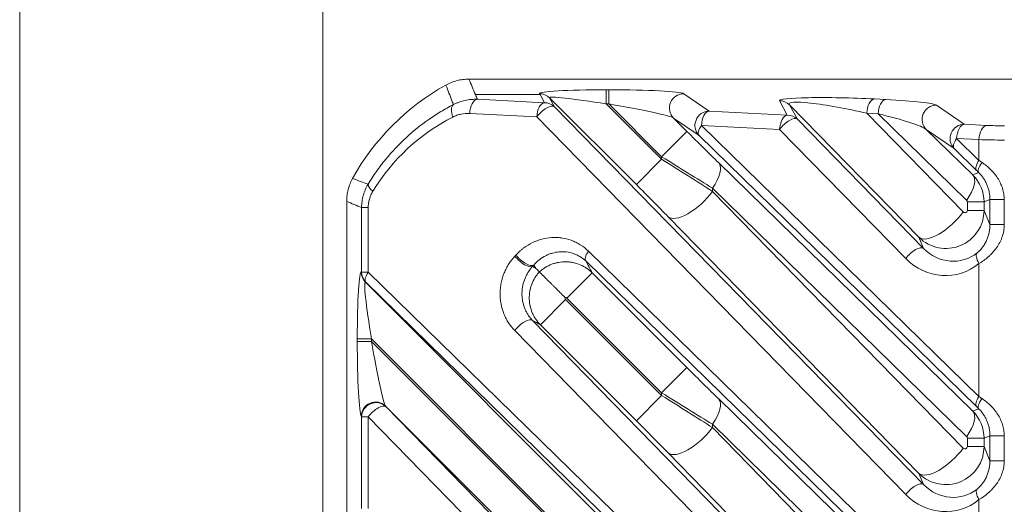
# Model space of a CAD drawing. Header units: millimetres. Extents: x 4 to 836, y 5 to 589.
# Tile 119 of 153: x 627 to 647, y 348 to 358. Entities that reach past the tile are written whole.
import ezdxf

# ---------------------------------------------------------------- set-up
doc = ezdxf.new("R2010")
doc.units = ezdxf.units.MM
doc.layers.add('1', color=7, linetype='Continuous', true_color=0xffffff)
doc.styles.add('ideas_simplex', font='simplex.shx')
doc.dimstyles.get("Standard").update_dxf_attribs({"dimtxt": 0.18, "dimasz": 0.18, "dimexe": 0.18, "dimexo": 0.0625, "dimgap": 0.09, "dimtad": 0, "dimtih": 1, "dimtoh": 1, "dimdec": 4, "dimzin": 0, "dimdsep": 46, "dimtxsty": 'Standard', "dimcen": 0.09, "dimadec": 0, "dimazin": 0, "dimtfac": 1, "dimtdec": 4, "dimtofl": 0, "dimtmove": 0, "dimatfit": 3, "dimfxl": 1, "dimtolj": 1, "dimtzin": 0, "dimarcsym": 0})

# ---------------------------------------------------------------- blocks, each defined once
blk = doc.blocks.new('_U14')
at = {"layer": '1', "color": 87, "lineweight": 25}
for p, q in [((659.001477, 397.718278), (657.501477, 397.718278)), ((657.501477, 397.718278), (657.501477, 392.093278)), ((671.706477, 397.718278), (670.206477, 397.718278)), ((671.706477, 392.093278), (671.706477, 397.718278)), ((657.501477, 392.093278), (659.001477, 392.093278)), ((670.206477, 392.093278), (671.706477, 392.093278))]:
    blk.add_line(p, q, dxfattribs=at)
at = {"layer": '1', "color": 152, "lineweight": 13}
for p, q in [((633.103977, 337.630815), (633.103977, 392.593278)), ((696.103977, 320.097855), (696.103977, 392.593278))]:
    blk.add_line(p, q, dxfattribs=at)
at = {"layer": '1', "color": 27, "lineweight": 13}
blk.add_line((633.103977, 390.593278), (696.103977, 390.593278), dxfattribs=at)
at = {"layer": '1', "color": 27, "lineweight": 18}
for points in [[(633.103977, 390.593278), (636.103975, 391.122259), (636.103979, 390.064297)], [(696.103977, 390.593278), (693.103979, 390.064297), (693.103975, 391.122259)]]:
    blk.add_solid(points, dxfattribs=at)
at = {"layer": '1', "color": 87, "linetype": 'Continuous', "lineweight": 25, "char_height": 3, "attachment_point": 7, "line_spacing_factor": 1.204819, "style": 'ideas_simplex'}
for s, insert in [('\\W1.0642;63', (661.942977, 399.853278)), ('\\W1.2097;2.48', (658.972977, 392.540778))]:
    blk.add_mtext(s, dxfattribs=dict(at, insert=insert))

msp = doc.modelspace()

# ---------------------------------------------------------------- linework, layer by layer
at = {"layer": '1', "color": 251, "linetype": 'Continuous', "lineweight": 18}
msp.add_line((626.748, 235.293), (626.748, 363.451), dxfattribs=at)
at = {"layer": '1', "color": 143, "linetype": 'Continuous', "lineweight": 13}
for p, q in [((637.657, 356.273), (637.646, 356.293)), ((639.047, 356.077), (639.047, 356.376)), ((639.047, 356.376), (639.102, 356.376)), ((639.102, 356.077), (639.102, 356.376)), ((640.669, 356.293), (641.202, 355.927)), ((636.302, 356.273), (637.657, 356.273)), ((636.343, 356.176), (637.749, 356.104)), ((637.749, 356.104), (637.657, 356.273)), ((637.858, 356.206), (637.961, 356.017)), ((639.677, 354.387), (637.858, 356.206)), ((642.84, 355.843), (642.675, 356.147)), ((644.668, 356.182), (644.906, 356.17)), ((637.589, 355.805), (636.183, 355.877)), ((637.961, 356.017), (645.696, 348.101)), ((639.102, 356.077), (639.047, 356.077)), ((639.047, 356.077), (640.207, 354.918)), ((640.207, 354.972), (639.102, 356.077)), ((641.202, 355.927), (642.84, 355.843)), ((645.6, 353.284), (642.887, 356.06)), ((642.887, 356.06), (643.052, 355.756)), ((644.746, 355.871), (644.508, 355.883)), ((644.508, 355.883), (646.53, 353.814)), ((645.966, 356.055), (646.551, 355.653)), ((645.325, 347.889), (637.589, 355.805)), ((640.99, 355.416), (640.457, 355.782)), ((640.457, 355.782), (640.737, 355.502)), ((643.052, 355.756), (645.696, 353.05)), ((646.601, 354.059), (644.746, 355.871)), ((640.737, 355.502), (640.207, 354.972)), ((642.68, 355.544), (641.042, 355.628)), ((641.042, 355.628), (646.86, 349.946)), ((645.325, 352.838), (642.68, 355.544)), ((646.339, 355.142), (645.754, 355.544)), ((646.551, 355.653), (647.02, 355.629)), ((646.808, 349.734), (640.99, 355.416)), ((646.391, 355.354), (646.86, 354.896)), ((646.86, 355.33), (646.391, 355.354)), ((646.86, 354.896), (646.86, 355.33)), ((646.808, 354.684), (646.339, 355.142)), ((639.677, 354.387), (640.207, 354.918)), ((640.207, 354.918), (640.207, 354.972)), ((641.403, 354.843), (646.732, 349.639)), ((646.732, 354.589), (646.853, 354.639)), ((641.273, 354.313), (641.273, 354.244)), ((646.601, 349.109), (641.273, 354.313)), ((641.273, 354.244), (646.53, 348.865)), ((646.616, 353.846), (646.616, 354.023)), ((646.616, 354.023), (646.966, 354.023)), ((647.09, 354.074), (646.966, 354.023)), ((646.966, 354.023), (646.966, 353.846)), ((647.09, 353.548), (647.09, 354.074)), ((647.09, 354.074), (647.388, 354.074)), ((647.388, 354.074), (647.388, 353.548)), ((634.056, 353.905), (633.917, 353.905)), ((633.917, 352.552), (633.917, 353.905)), ((634.056, 353.905), (634.056, 352.552)), ((646.616, 353.846), (646.966, 353.846)), ((646.966, 353.846), (647.09, 353.548)), ((645.6, 348.334), (640.343, 353.714)), ((647.09, 353.548), (647.388, 353.548)), ((645.696, 353.05), (645.6, 353.284)), ((638.673, 352.993), (646.86, 344.997)), ((646.86, 349.946), (646.86, 352.733)), ((633.909, 352.556), (633.917, 352.552)), ((634.056, 352.552), (633.917, 352.552)), ((634.056, 352.552), (646.251, 340.642)), ((638.221, 352.008), (638.751, 352.538)), ((638.751, 352.538), (640.737, 350.553)), ((634.004, 352.34), (633.996, 352.344)), ((633.996, 352.344), (640.737, 345.603)), ((646.199, 340.43), (634.004, 352.34)), ((637.664, 351.451), (638.194, 351.981)), ((638.194, 351.981), (640.207, 349.968)), ((640.207, 350.023), (638.221, 352.008)), ((637.5, 351.539), (645.696, 343.151)), ((639.677, 349.438), (637.664, 351.451)), ((634.124, 351.155), (633.825, 351.155)), ((633.825, 351.1), (633.825, 351.155)), ((634.124, 351.155), (634.124, 351.1)), ((640.207, 345.073), (634.124, 351.155)), ((645.325, 342.939), (637.128, 351.327)), ((634.124, 351.1), (633.825, 351.1)), ((634.124, 351.1), (640.207, 345.018)), ((640.207, 350.023), (640.737, 350.553)), ((639.677, 349.438), (640.207, 349.968)), ((640.207, 349.968), (640.207, 350.023)), ((641.403, 349.894), (646.732, 344.689)), ((639.677, 344.488), (634.42, 349.745)), ((634.42, 349.745), (634.428, 349.732)), ((634.428, 349.732), (644.291, 339.639)), ((646.732, 349.639), (646.853, 349.689)), ((633.917, 349.52), (633.909, 349.533)), ((634.056, 349.52), (633.917, 349.52)), ((633.917, 347.602), (633.917, 349.52)), ((643.919, 339.427), (634.056, 349.52)), ((634.056, 349.52), (634.056, 347.602)), ((641.273, 349.363), (641.273, 349.294)), ((646.601, 344.159), (641.273, 349.363)), ((641.273, 349.294), (646.53, 343.915)), ((646.616, 348.896), (646.616, 349.074)), ((646.966, 349.074), (646.616, 349.074)), ((647.09, 349.125), (646.966, 349.074)), ((646.966, 349.074), (646.966, 348.896)), ((647.09, 348.598), (647.09, 349.125)), ((647.388, 349.125), (647.09, 349.125)), ((647.388, 349.125), (647.388, 348.598)), ((646.966, 348.896), (646.616, 348.896)), ((646.966, 348.896), (647.09, 348.598)), ((645.6, 343.385), (640.343, 348.764)), ((647.388, 348.598), (647.09, 348.598)), ((645.696, 348.101), (645.6, 348.334)), ((646.86, 344.997), (646.86, 347.784))]:
    msp.add_line(p, q, dxfattribs=at)
at = {"layer": '1', "color": 143, "linetype": 'Continuous', "lineweight": 18}
for p, q in [((645.754, 355.544), (646.732, 354.589)), ((633.604, 336.568), (633.604, 354.035)), ((646.808, 344.785), (638.621, 352.781))]:
    msp.add_line(p, q, dxfattribs=at)
msp.add_arc((638.104, 352.098), 5, 118.9415, 151.0585, dxfattribs=at)
at = {"layer": '1', "color": 143, "linetype": 'Continuous', "lineweight": 13}
for centre, major_axis, ratio, start_param, end_param in [((639.132, 356.291), (-1.487, 0.005), 0.057298, 4.770003, 6.31462), ((637.646, 355.994), (0.263, 0.143), 0.995743, 0.287947, 1.073975), ((639.187, 356.291), (-1.487, 0.005), 0.057298, 3.225387, 4.770003), ((640.669, 355.994), (-0.17, -0.247), 0.98985, 3.748344, 6.09793), ((636.343, 355.877), (-0.015, -0.3), 0.532532, 3.237477, 4.739658), ((637.749, 355.805), (-0.015, -0.3), 0.532532, 3.237477, 4.739658), ((637.749, 355.805), (0.263, 0.143), 0.995743, 0.287947, 1.073975), ((639.132, 355.992), (-1.276, 0.218), 0.054067, 4.788599, 6.333215), ((644.183, 356.106), (-1.509, 0.045), 0.063255, 4.386779, 6.320097), ((642.675, 355.848), (0.263, 0.143), 0.995743, 0.287947, 1.073975), ((644.183, 355.807), (-1.304, 0.275), 0.109108, 4.483099, 6.416417), ((644.668, 355.883), (-0.015, -0.3), 0.532532, 3.237477, 4.739658), ((644.906, 355.871), (-0.015, -0.3), 0.532532, 3.237477, 4.739658), ((644.424, 356.093), (-1.549, 0.048), 0.06186, 3.237612, 4.398059), ((635.989, 355.803), (0.136, -0.268), 0.489828, 3.24173, 4.468862), ((637.749, 355.805), (0.215, 0.21), 0.402972, 0.028606, 1.961924), ((639.187, 355.992), (-1.276, 0.218), 0.054067, 3.243982, 4.788599), ((641.202, 355.628), (-0.17, -0.247), 0.98985, 3.748344, 6.09793), ((641.202, 355.628), (-0.015, -0.3), 0.532532, 3.237477, 4.739658), ((645.966, 355.756), (-0.17, -0.247), 0.98985, 3.748344, 6.09793), ((637.715, 352.098), (-4.162, 0), 0.99848, 5.182423, 5.739837), ((642.84, 355.544), (-0.015, -0.3), 0.532532, 3.237477, 4.739658), ((642.84, 355.544), (0.215, 0.21), 0.402972, 0.028606, 1.961924), ((642.84, 355.544), (0.263, 0.143), 0.995743, 0.287947, 1.073975), ((644.424, 355.794), (-1.349, 0.283), 0.104536, 3.333054, 4.493501), ((640.737, 355.549), (-1.25, 1.251), 0.01851, 1.589317, 2.151497), ((641.202, 355.628), (0.21, 0.215), 0.410893, 1.952429, 3.112876), ((646.551, 355.354), (-0.17, -0.247), 0.98985, 3.748344, 6.09793), ((646.551, 355.354), (-0.015, -0.3), 0.532532, 3.237477, 4.739658), ((647.02, 355.33), (-0.015, -0.3), 0.532532, 3.237477, 4.739658), ((647.393, 355.677), (-0.7, 0), 0.081301, 1.008616, 1.570796), ((646.551, 355.354), (0.21, 0.215), 0.410893, 1.952429, 3.112876), ((647.393, 355.378), (-1, 0), 0.056911, 1.008616, 1.570796), ((640.207, 355.019), (-2, 1.25), 0.016642, 1.581201, 2.143381), ((640.207, 354.871), (-2, 1.25), 0.016642, 4.160614, 4.722794), ((640.873, 354.313), (-0.524, -0.537), 0.410893, 1.952429, 3.112876), ((647.02, 354.896), (-0.21, -0.215), 0.410893, 5.094022, 6.254469), ((647.066, 354.851), (-0.21, -0.214), 0.353168, 5.045722, 6.255202), ((647.393, 354.501), (-1, 0.7), 0.017395, 5.210879, 5.286751), ((647.181, 354.289), (-0.7, 0.7), 0.01851, 5.217218, 5.293089), ((646.202, 354.059), (0.524, 0.537), 0.410893, 5.094022, 6.254469), ((646.166, 354.023), (-0.795, -0.091), 0.999179, 3.027559, 3.812674), ((634.312, 354.247), (0.257, -0.155), 0.310007, 3.233394, 4.238803), ((639.677, 354.341), (-1.25, 1.251), 0.01851, 4.168729, 4.730909), ((640.873, 354.244), (0.536, 0.524), 0.402972, 3.170199, 5.103517), ((646.565, 354.023), (-0.0499, -0.0102), 0.981792, 2.942892, 3.728006), ((646.166, 353.848), (-0.784, 0.164), 0.997285, 0.991828, 3.34637), ((646.13, 353.814), (-0.536, -0.524), 0.402972, 0.028606, 1.961924), ((646.565, 353.848), (-0.0419, 0.0301), 0.956601, 1.389775, 3.744317), ((638.833, 352.993), (0.21, 0.215), 0.410893, 1.952429, 3.112876), ((645.484, 352.838), (0.215, 0.21), 0.402972, 0.028606, 1.961924), ((646.274, 353.586), (-0.674, 0.495), 0.940695, 1.392453, 2.905255), ((635.847, 354.098), (-1.765, 0.002), 0.99848, 2.387032, 2.404102), ((637.292, 352.889), (-0.218, 0.206), 0.396854, 1.172675, 3.046496), ((637.312, 352.911), (-0.222, 0.202), 0.39073, 1.165952, 3.046768), ((646.114, 353.586), (-0.922, 0.663), 0.956601, 1.389775, 2.902578), ((647.02, 352.733), (-0.193, 0.23), 0.434741, 0.07164, 1.221243), ((633.911, 351.07), (-0.005, 1.487), 0.057298, 6.251751, 7.796367), ((634.208, 352.556), (-0.143, -0.263), 0.995743, 5.20921, 5.995239), ((634.216, 352.552), (-0.143, -0.263), 0.995743, 5.20921, 5.995239), ((634.21, 351.07), (-0.218, 1.276), 0.054067, 6.233155, 7.777772), ((634.216, 352.552), (0.21, 0.215), 0.410893, 1.952429, 3.112876), ((637.288, 351.327), (-0.215, -0.21), 0.402972, 3.170199, 5.103517), ((633.911, 351.015), (-0.005, 1.487), 0.057298, 1.513182, 3.057798), ((634.21, 351.015), (-0.218, 1.276), 0.054067, 1.494586, 3.039203), ((640.737, 350.599), (-1.25, 1.251), 0.01851, 1.589317, 2.151497), ((640.207, 350.069), (-2, 1.25), 0.016642, 1.581201, 2.143381), ((640.207, 349.921), (-2, 1.25), 0.016642, 4.160614, 4.722794), ((640.873, 349.363), (0.524, 0.537), 0.410893, 5.094022, 6.254469), ((647.02, 349.946), (0.21, 0.215), 0.410893, 1.952429, 3.112876), ((647.066, 349.901), (0.21, 0.214), 0.353168, 1.90413, 3.113609), ((647.393, 349.551), (-1, 0.7), 0.017395, 5.210879, 5.28675), ((634.208, 349.533), (0.247, 0.17), 0.98985, 0.185255, 2.534841), ((634.216, 349.52), (0.247, 0.17), 0.98985, 0.185255, 2.534841), ((634.216, 349.52), (0.215, 0.21), 0.402972, 0.028606, 1.961924), ((647.181, 349.339), (-0.7, 0.7), 0.01851, 5.217218, 5.293089), ((646.202, 349.109), (-0.524, -0.537), 0.410893, 1.952429, 3.112876), ((646.166, 349.073), (-0.795, -0.091), 0.999179, 3.027559, 3.812674), ((639.677, 349.391), (-1.25, 1.251), 0.01851, 4.168729, 4.730909), ((640.873, 349.294), (0.536, 0.524), 0.402972, 3.170199, 5.103517), ((646.565, 349.073), (-0.0499, -0.0102), 0.981792, 2.942892, 3.728006), ((646.166, 348.899), (-0.784, 0.164), 0.997285, 0.991828, 3.34637), ((646.13, 348.865), (0.536, 0.524), 0.402972, 3.170199, 5.103517), ((646.565, 348.899), (-0.0419, 0.0301), 0.956601, 1.389775, 3.744317), ((645.484, 347.889), (-0.215, -0.21), 0.402972, 3.170199, 5.103517), ((646.274, 348.637), (-0.674, 0.495), 0.940695, 1.392453, 2.905255), ((646.114, 348.637), (-0.922, 0.663), 0.956601, 1.389775, 2.902578), ((647.02, 347.784), (0.193, -0.23), 0.434741, 3.213233, 4.362835)]:
    msp.add_ellipse(centre, major_axis=major_axis, ratio=ratio, start_param=start_param, end_param=end_param, dxfattribs=at)
at = {"layer": '1', "color": 143, "linetype": 'Continuous', "lineweight": 18}
for points, knots in [([(635.684, 356.473), (635.721, 356.494), (635.797, 356.53), (635.876, 356.556), (635.937, 356.571), (635.957, 356.576), (635.999, 356.584), (636.02, 356.587), (636.082, 356.595), (636.124, 356.598), (636.167, 356.598)], [0, 0, 0, 0, 0.25, 0.5, 0.5, 0.625, 0.625, 0.75, 0.75, 1, 1, 1, 1]), ([(636.167, 356.598), (636.125, 356.598), (636.041, 356.592), (635.959, 356.577), (635.918, 356.566), (635.917, 356.566), (635.917, 356.566)], [0, 0, 0, 0, 0.496849, 0.993698, 0.993698, 1, 1, 1, 1]), ([(633.604, 354.035), (633.604, 354.077), (633.609, 354.161), (633.625, 354.243), (633.641, 354.304), (633.646, 354.324), (633.659, 354.364), (633.667, 354.384), (633.69, 354.442), (633.708, 354.48), (633.728, 354.517)], [0, 0, 0, 0, 0.25, 0.5, 0.5, 0.625, 0.625, 0.75, 0.75, 1, 1, 1, 1]), ([(633.729, 354.518), (633.708, 354.481), (633.672, 354.405), (633.646, 354.326), (633.636, 354.285), (633.636, 354.284), (633.636, 354.284)], [0, 0, 0, 0, 0.496878, 0.993757, 0.993757, 1, 1, 1, 1]), ([(637.644, 352.558), (637.647, 352.555), (637.653, 352.549), (637.666, 352.535), (637.672, 352.53), (637.684, 352.518), (637.69, 352.512), (637.712, 352.489), (637.73, 352.472), (637.76, 352.442), (637.77, 352.432), (637.787, 352.415), (637.793, 352.409), (637.805, 352.397), (637.811, 352.391), (637.841, 352.361), (637.868, 352.334), (637.903, 352.299), (637.91, 352.292), (637.925, 352.277), (637.932, 352.27), (637.954, 352.247), (637.97, 352.232), (638.016, 352.186), (638.047, 352.154), (638.096, 352.105), (638.113, 352.089), (638.138, 352.064), (638.146, 352.056), (638.163, 352.039), (638.171, 352.031), (638.179, 352.022)], [0, 0, 0, 0, 0.125, 0.125, 0.1875, 0.1875, 0.25, 0.25, 0.375, 0.375, 0.4375, 0.4375, 0.46875, 0.46875, 0.5, 0.5, 0.625, 0.625, 0.65625, 0.65625, 0.6875, 0.6875, 0.75, 0.75, 0.875, 0.875, 0.9375, 0.9375, 0.96875, 0.96875, 1, 1, 1, 1])]:
    msp.add_open_spline(points, degree=3, knots=knots, dxfattribs=at)
for points, degree in [([(636.167, 356.598), (666.298, 356.598)], 1), ([(637.644, 352.558), (637.62, 352.582), (637.596, 352.606), (637.572, 352.63)], 3)]:
    msp.add_open_spline(points, degree=degree, dxfattribs=at)
at = {"layer": '1', "color": 143, "linetype": 'Continuous', "lineweight": 13}
for points in [[(636.167, 356.598), (636.212, 356.489), (636.257, 356.381), (636.302, 356.273)], [(636.302, 356.273), (636.316, 356.24), (636.329, 356.208), (636.343, 356.176)], [(633.917, 353.905), (633.813, 353.948), (633.708, 353.992), (633.604, 354.035)], [(638.621, 352.781), (638.664, 352.7), (638.708, 352.619), (638.751, 352.538)], [(637.525, 352.702), (637.517, 352.693), (637.509, 352.684), (637.501, 352.676)], [(637.501, 352.676), (637.525, 352.661), (637.548, 352.645), (637.572, 352.63)], [(637.572, 352.63), (637.556, 352.654), (637.541, 352.678), (637.525, 352.702)], [(637.664, 351.451), (637.609, 351.48), (637.554, 351.509), (637.5, 351.539)]]:
    msp.add_open_spline(points, degree=3, dxfattribs=at)
for points, knots in [([(635.841, 356.063), (635.831, 356.089), (635.821, 356.116), (635.79, 356.197), (635.769, 356.252), (635.727, 356.363), (635.706, 356.418), (635.684, 356.473)], [0, 0, 0, 0, 0.193849, 0.193849, 0.594745, 0.594745, 1, 1, 1, 1]), ([(635.841, 356.063), (635.861, 356.073), (635.881, 356.083), (635.921, 356.1), (635.941, 356.109), (636.003, 356.131), (636.044, 356.143), (636.128, 356.162), (636.213, 356.175), (636.299, 356.177), (636.343, 356.176)], [0, 0, 0, 0, 0.125, 0.125, 0.25, 0.25, 0.5, 0.5, 0.75, 1, 1, 1, 1]), ([(634.052, 354.394), (634.107, 354.487), (634.166, 354.577), (634.259, 354.708), (634.29, 354.751), (634.355, 354.835), (634.388, 354.877), (634.555, 355.082), (634.698, 355.232), (634.999, 355.51), (635.157, 355.637), (635.365, 355.781), (635.407, 355.809), (635.492, 355.864), (635.535, 355.891), (635.664, 355.969), (635.752, 356.017), (635.841, 356.063)], [0, 0, 0, 0, 0.125, 0.125, 0.1875, 0.1875, 0.25, 0.25, 0.5, 0.5, 0.75, 0.75, 0.8125, 0.8125, 0.875, 0.875, 1, 1, 1, 1]), ([(636.183, 355.877), (636.122, 355.88), (636.062, 355.876), (635.974, 355.858), (635.944, 355.85), (635.901, 355.835), (635.886, 355.829), (635.858, 355.817), (635.843, 355.81), (635.829, 355.803)], [0, 0, 0, 0, 0.5, 0.5, 0.75, 0.75, 0.875, 0.875, 1, 1, 1, 1]), ([(646.925, 354.851), (646.956, 354.83), (646.986, 354.808), (647.045, 354.76), (647.074, 354.734), (647.157, 354.652), (647.207, 354.592), (647.272, 354.492), (647.291, 354.457), (647.326, 354.384), (647.34, 354.347), (647.364, 354.272), (647.373, 354.233), (647.382, 354.174), (647.385, 354.154), (647.388, 354.115), (647.388, 354.095), (647.388, 354.074)], [0, 0, 0, 0, 0.125, 0.125, 0.25, 0.25, 0.5, 0.5, 0.625, 0.625, 0.75, 0.75, 0.875, 0.875, 0.9375, 0.9375, 1, 1, 1, 1]), ([(647.09, 354.074), (647.09, 354.128), (647.085, 354.181), (647.069, 354.259), (647.062, 354.285), (647.05, 354.323), (647.046, 354.336), (647.037, 354.361), (647.032, 354.373), (647.016, 354.41), (647.005, 354.434), (646.986, 354.468), (646.979, 354.48), (646.965, 354.502), (646.958, 354.513), (646.943, 354.535), (646.936, 354.545), (646.92, 354.566), (646.912, 354.576), (646.887, 354.605), (646.871, 354.622), (646.853, 354.639)], [0, 0, 0, 0, 0.25, 0.25, 0.375, 0.375, 0.4375, 0.4375, 0.5, 0.5, 0.625, 0.625, 0.6875, 0.6875, 0.75, 0.75, 0.8125, 0.8125, 0.875, 0.875, 1, 1, 1, 1]), ([(633.728, 354.517), (633.783, 354.496), (633.838, 354.475), (633.893, 354.454), (633.893, 354.454), (633.946, 354.434), (633.999, 354.414), (634.052, 354.394)], [0, 0, 0, 0, 0.509199, 0.509199, 0.510675, 0.510675, 1, 1, 1, 1]), ([(633.917, 353.905), (633.917, 353.948), (633.923, 354.034), (633.94, 354.118), (633.958, 354.181), (633.964, 354.201), (633.978, 354.241), (633.986, 354.261), (634.011, 354.32), (634.03, 354.357), (634.052, 354.394)], [0, 0, 0, 0, 0.25, 0.5, 0.5, 0.625, 0.625, 0.75, 0.75, 1, 1, 1, 1]), ([(634.152, 354.247), (634.137, 354.222), (634.123, 354.196), (634.099, 354.142), (634.089, 354.114), (634.073, 354.055), (634.06, 353.996), (634.056, 353.935), (634.056, 353.905)], [0, 0, 0, 0, 0.25, 0.25, 0.5, 0.5, 0.75, 1, 1, 1, 1]), ([(646.82, 352.957), (646.839, 352.972), (646.858, 352.989), (646.885, 353.017), (646.894, 353.027), (646.912, 353.047), (646.921, 353.058), (646.938, 353.08), (646.946, 353.092), (646.962, 353.115), (646.97, 353.127), (646.992, 353.163), (647.005, 353.188), (647.023, 353.227), (647.029, 353.24), (647.039, 353.267), (647.044, 353.28), (647.058, 353.321), (647.065, 353.349), (647.078, 353.405), (647.082, 353.433), (647.088, 353.49), (647.09, 353.519), (647.09, 353.548)], [0, 0, 0, 0, 0.125, 0.125, 0.1875, 0.1875, 0.25, 0.25, 0.3125, 0.3125, 0.375, 0.375, 0.5, 0.5, 0.5625, 0.5625, 0.625, 0.625, 0.75, 0.75, 0.875, 0.875, 1, 1, 1, 1]), ([(647.388, 353.548), (647.388, 353.526), (647.388, 353.504), (647.384, 353.461), (647.381, 353.439), (647.37, 353.375), (647.36, 353.333), (647.339, 353.272), (647.331, 353.252), (647.314, 353.212), (647.304, 353.192), (647.274, 353.134), (647.251, 353.097), (647.202, 353.027), (647.175, 352.994), (647.132, 352.947), (647.117, 352.932), (647.087, 352.902), (647.071, 352.887), (647.024, 352.846), (646.991, 352.821), (646.926, 352.774), (646.893, 352.753), (646.86, 352.733)], [0, 0, 0, 0, 0.0625, 0.0625, 0.125, 0.125, 0.25, 0.25, 0.3125, 0.3125, 0.375, 0.375, 0.5, 0.5, 0.625, 0.625, 0.6875, 0.6875, 0.75, 0.75, 0.875, 0.875, 1, 1, 1, 1]), ([(637.152, 352.911), (637.178, 352.939), (637.204, 352.965), (637.246, 353.003), (637.26, 353.015), (637.288, 353.038), (637.303, 353.05), (637.375, 353.104), (637.436, 353.14), (637.531, 353.186), (637.564, 353.2), (637.613, 353.218), (637.63, 353.224), (637.664, 353.235), (637.68, 353.24), (637.764, 353.262), (637.832, 353.273), (637.935, 353.279), (637.97, 353.28), (638.022, 353.278), (638.039, 353.277), (638.074, 353.274), (638.091, 353.272), (638.176, 353.26), (638.243, 353.243), (638.326, 353.214), (638.343, 353.207), (638.375, 353.194), (638.391, 353.186), (638.439, 353.163), (638.471, 353.146), (638.562, 353.09), (638.619, 353.045), (638.673, 352.993)], [0, 0, 0, 0, 0.0625, 0.0625, 0.09375, 0.09375, 0.125, 0.125, 0.25, 0.25, 0.3125, 0.3125, 0.34375, 0.34375, 0.375, 0.375, 0.5, 0.5, 0.5625, 0.5625, 0.59375, 0.59375, 0.625, 0.625, 0.75, 0.75, 0.78125, 0.78125, 0.8125, 0.8125, 0.875, 0.875, 1, 1, 1, 1]), ([(637.128, 351.327), (637.08, 351.376), (637.037, 351.429), (636.98, 351.517), (636.962, 351.548), (636.937, 351.596), (636.929, 351.612), (636.914, 351.645), (636.907, 351.661), (636.873, 351.745), (636.853, 351.815), (636.836, 351.906), (636.833, 351.924), (636.828, 351.961), (636.822, 352.016), (636.818, 352.108), (636.822, 352.182), (636.828, 352.238), (636.83, 352.256), (636.836, 352.293), (636.839, 352.311), (636.857, 352.401), (636.878, 352.47), (636.912, 352.554), (636.92, 352.57), (636.935, 352.603), (636.943, 352.619), (636.968, 352.666), (636.985, 352.697), (637.042, 352.785), (637.085, 352.839), (637.132, 352.889)], [0, 0, 0, 0, 0.125, 0.125, 0.1875, 0.1875, 0.21875, 0.21875, 0.25, 0.25, 0.375, 0.375, 0.40625, 0.40625, 0.4375, 0.5, 0.5625, 0.5625, 0.59375, 0.59375, 0.625, 0.625, 0.75, 0.75, 0.78125, 0.78125, 0.8125, 0.8125, 0.875, 0.875, 1, 1, 1, 1]), ([(638.621, 352.781), (638.58, 352.82), (638.538, 352.852), (638.47, 352.892), (638.448, 352.904), (638.413, 352.921), (638.401, 352.926), (638.377, 352.935), (638.365, 352.939), (638.305, 352.959), (638.257, 352.97), (638.196, 352.977), (638.183, 352.978), (638.159, 352.98), (638.146, 352.98), (638.109, 352.981), (638.085, 352.98), (638.012, 352.974), (637.964, 352.965), (637.904, 352.947), (637.892, 352.944), (637.868, 352.936), (637.856, 352.931), (637.821, 352.918), (637.798, 352.907), (637.73, 352.873), (637.687, 352.845), (637.634, 352.805), (637.624, 352.797), (637.603, 352.779), (637.593, 352.77), (637.563, 352.742), (637.544, 352.723), (637.525, 352.702)], [0, 0, 0, 0, 0.125, 0.125, 0.1875, 0.1875, 0.21875, 0.21875, 0.25, 0.25, 0.375, 0.375, 0.40625, 0.40625, 0.4375, 0.4375, 0.5, 0.5, 0.625, 0.625, 0.65625, 0.65625, 0.6875, 0.6875, 0.75, 0.75, 0.875, 0.875, 0.90625, 0.90625, 0.9375, 0.9375, 1, 1, 1, 1]), ([(637.501, 352.676), (637.469, 352.641), (637.439, 352.602), (637.399, 352.54), (637.387, 352.518), (637.363, 352.472), (637.352, 352.449), (637.323, 352.376), (637.307, 352.326), (637.294, 352.26), (637.291, 352.246), (637.287, 352.219), (637.285, 352.206), (637.281, 352.165), (637.277, 352.11), (637.279, 352.055), (637.284, 352.001), (637.288, 351.973), (637.303, 351.892), (637.318, 351.841), (637.342, 351.779), (637.347, 351.767), (637.358, 351.744), (637.364, 351.732), (637.382, 351.697), (637.407, 351.653), (637.436, 351.613), (637.467, 351.574), (637.483, 351.556), (637.5, 351.539)], [0, 0, 0, 0, 0.125, 0.125, 0.1875, 0.1875, 0.25, 0.25, 0.375, 0.375, 0.40625, 0.40625, 0.4375, 0.4375, 0.5, 0.5625, 0.5625, 0.625, 0.625, 0.75, 0.75, 0.78125, 0.78125, 0.8125, 0.8125, 0.875, 0.9375, 0.9375, 1, 1, 1, 1]), ([(637.644, 352.558), (637.663, 352.575), (637.683, 352.592), (637.713, 352.615), (637.724, 352.622), (637.745, 352.637), (637.756, 352.644), (637.81, 352.678), (637.856, 352.7), (637.927, 352.727), (637.951, 352.735), (637.988, 352.745), (638.001, 352.748), (638.026, 352.754), (638.038, 352.756), (638.101, 352.767), (638.152, 352.771), (638.228, 352.77), (638.254, 352.768), (638.305, 352.762), (638.33, 352.758), (638.404, 352.742), (638.452, 352.727), (638.523, 352.697), (638.546, 352.686), (638.591, 352.662), (638.613, 352.649), (638.676, 352.607), (638.715, 352.574), (638.751, 352.538)], [0, 0, 0, 0, 0.0625, 0.0625, 0.09375, 0.09375, 0.125, 0.125, 0.25, 0.25, 0.3125, 0.3125, 0.34375, 0.34375, 0.375, 0.375, 0.5, 0.5, 0.5625, 0.5625, 0.625, 0.625, 0.75, 0.75, 0.8125, 0.8125, 0.875, 0.875, 1, 1, 1, 1]), ([(637.664, 351.451), (637.627, 351.487), (637.595, 351.526), (637.553, 351.589), (637.54, 351.611), (637.516, 351.656), (637.504, 351.679), (637.475, 351.749), (637.459, 351.798), (637.444, 351.872), (637.439, 351.897), (637.434, 351.948), (637.432, 351.974), (637.431, 352.05), (637.435, 352.101), (637.445, 352.164), (637.448, 352.176), (637.454, 352.201), (637.457, 352.214), (637.467, 352.251), (637.475, 352.275), (637.502, 352.346), (637.524, 352.392), (637.558, 352.446), (637.565, 352.457), (637.579, 352.478), (637.602, 352.509), (637.627, 352.539), (637.644, 352.558)], [0, 0, 0, 0, 0.125, 0.125, 0.1875, 0.1875, 0.25, 0.25, 0.375, 0.375, 0.4375, 0.4375, 0.5, 0.5, 0.625, 0.625, 0.65625, 0.65625, 0.6875, 0.6875, 0.75, 0.75, 0.875, 0.875, 0.90625, 0.90625, 0.9375, 1, 1, 1, 1]), ([(638.179, 352.022), (638.178, 352.015), (638.179, 352.007), (638.183, 351.996), (638.185, 351.993), (638.189, 351.986), (638.191, 351.983), (638.194, 351.981)], [0, 0, 0, 0, 0.5, 0.5, 0.75, 0.75, 1, 1, 1, 1]), ([(638.221, 352.008), (638.218, 352.011), (638.215, 352.013), (638.209, 352.017), (638.205, 352.019), (638.195, 352.023), (638.187, 352.023), (638.179, 352.022)], [0, 0, 0, 0, 0.25, 0.25, 0.5, 0.5, 1, 1, 1, 1]), ([(646.925, 349.901), (646.956, 349.881), (646.986, 349.858), (647.045, 349.81), (647.074, 349.784), (647.157, 349.703), (647.207, 349.642), (647.272, 349.542), (647.291, 349.507), (647.326, 349.435), (647.34, 349.398), (647.364, 349.322), (647.373, 349.284), (647.382, 349.225), (647.385, 349.205), (647.388, 349.165), (647.388, 349.145), (647.388, 349.125)], [0, 0, 0, 0, 0.125, 0.125, 0.25, 0.25, 0.5, 0.5, 0.625, 0.625, 0.75, 0.75, 0.875, 0.875, 0.9375, 0.9375, 1, 1, 1, 1]), ([(647.09, 349.125), (647.09, 349.178), (647.085, 349.231), (647.069, 349.309), (647.062, 349.335), (647.05, 349.373), (647.046, 349.386), (647.037, 349.411), (647.032, 349.423), (647.016, 349.46), (647.005, 349.484), (646.986, 349.518), (646.979, 349.53), (646.965, 349.552), (646.958, 349.563), (646.943, 349.585), (646.936, 349.595), (646.92, 349.616), (646.912, 349.626), (646.887, 349.655), (646.871, 349.673), (646.853, 349.689)], [0, 0, 0, 0, 0.25, 0.25, 0.375, 0.375, 0.4375, 0.4375, 0.5, 0.5, 0.625, 0.625, 0.6875, 0.6875, 0.75, 0.75, 0.8125, 0.8125, 0.875, 0.875, 1, 1, 1, 1]), ([(646.82, 348.007), (646.839, 348.022), (646.858, 348.039), (646.885, 348.067), (646.894, 348.077), (646.912, 348.098), (646.921, 348.108), (646.938, 348.131), (646.946, 348.142), (646.962, 348.165), (646.97, 348.177), (646.992, 348.213), (647.005, 348.238), (647.023, 348.277), (647.029, 348.29), (647.039, 348.317), (647.044, 348.331), (647.058, 348.372), (647.065, 348.399), (647.078, 348.455), (647.082, 348.483), (647.088, 348.54), (647.09, 348.569), (647.09, 348.598)], [0, 0, 0, 0, 0.125, 0.125, 0.1875, 0.1875, 0.25, 0.25, 0.3125, 0.3125, 0.375, 0.375, 0.5, 0.5, 0.5625, 0.5625, 0.625, 0.625, 0.75, 0.75, 0.875, 0.875, 1, 1, 1, 1]), ([(647.388, 348.598), (647.388, 348.576), (647.388, 348.554), (647.384, 348.511), (647.381, 348.489), (647.37, 348.425), (647.36, 348.384), (647.339, 348.322), (647.331, 348.302), (647.314, 348.262), (647.304, 348.242), (647.274, 348.184), (647.251, 348.147), (647.202, 348.078), (647.175, 348.044), (647.132, 347.997), (647.117, 347.982), (647.087, 347.952), (647.071, 347.938), (647.024, 347.896), (646.991, 347.871), (646.926, 347.824), (646.893, 347.803), (646.86, 347.784)], [0, 0, 0, 0, 0.0625, 0.0625, 0.125, 0.125, 0.25, 0.25, 0.3125, 0.3125, 0.375, 0.375, 0.5, 0.5, 0.625, 0.625, 0.6875, 0.6875, 0.75, 0.75, 0.875, 0.875, 1, 1, 1, 1])]:
    msp.add_open_spline(points, degree=3, knots=knots, dxfattribs=at)

# ---------------------------------------------------------------- dimensions: what is measured, and where the dimension line sits
at = {"layer": '1', "color": 87, "linetype": 'Continuous', "lineweight": 25}
dim = msp.add_linear_dim(base=(696.104, 390.593), p1=(633.104, 335.131), p2=(696.104, 317.598), text='<>\\P[\\C87;\\H3.00;\\Fsimplex.shx;2.48\\Fsimplex.shx;\\H3.00;\\C87; ]', dimstyle='Standard', override={"dimtxt": 3, "dimasz": 3, "dimexe": 2, "dimexo": 2.5, "dimgap": 1.5, "dimtad": 1, "dimtih": 1, "dimtoh": 0, "dimdec": 2, "dimlfac": 1, "dimzin": 8, "dimdsep": 44, "dimlunit": 2, "dimtxsty": 'ideas_simplex', "dimsah": 1, "dimse1": 0, "dimse2": 0, "dimsd1": 0, "dimsd2": 0, "dimclrd": 27, "dimclre": 152, "dimclrt": 87, "dimtol": 0, "dimtm": -0.1, "dimtfac": 0.5, "dimtdec": 2, "dimtofl": 1, "dimtmove": 0, "dimtzin": 8, "dimlwd": 13, "dimlwe": 13}, dxfattribs=at)
dim.commit()
dim.dimension.update_dxf_attribs({"geometry": '_U14', "text_midpoint": (664.604, 390.593), "dimtype": 160})

doc.saveas('drawing.dxf')
